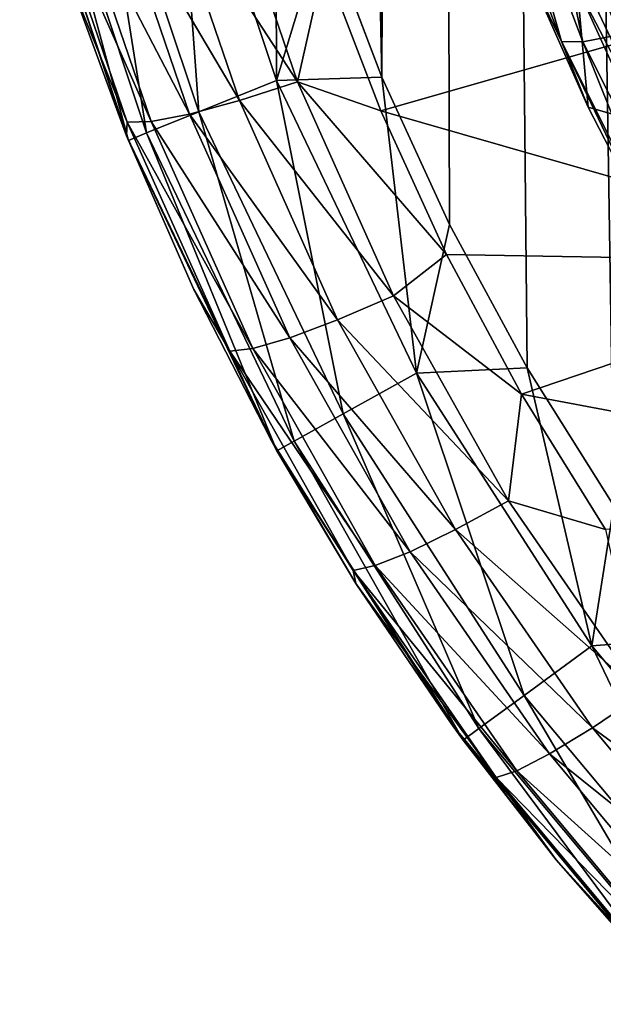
# Model space of a CAD drawing. Header units: metres. Extents: x -104 to 104, y -111 to 38.
# Tile 1 of 256: x -15.47 to -12.08, y -106.01 to -100.29. Entities that reach past the tile are written whole.
import ezdxf

# ---------------------------------------------------------------- set-up
doc = ezdxf.new("R2010")
doc.units = ezdxf.units.M
doc.layers.add('solid_509367_AD153', color=7, linetype='CONTINUOUS')

msp = doc.modelspace()

# ---------------------------------------------------------------- linework, layer by layer
at = {"layer": 'solid_509367_AD153'}
for points in [[(-13.306856, -22.336416, 19), (-15.078767, -28.81238, 19), (-13.366148, -100.621399, 19)], [(-13.306856, -22.336416, 19), (-13.366148, -100.621399, 19), (-12.973445, -101.476456, 19)], [(-13.306856, -22.336416, 19), (-12.020095, -103.109848, 19), (-11.469076, -103.872032, 19)], [(-11.061666, -23.528255, 19), (-13.306856, -22.336416, 19), (-11.469076, -103.872032, 19)], [(-13.306856, -22.336416, 19), (-12.523104, -102.308563, 19), (-12.020095, -103.109848, 19)], [(-13.306856, -22.336416, 19), (-12.973445, -101.476456, 19), (-12.523104, -102.308563, 19)], [(-15.078767, -28.81238, 19), (-13.703911, -99.736122, 19), (-13.366148, -100.621399, 19)], [(-15.043208, -98.979599, 18.561077), (-14.429806, -100.823555, 18.561077), (-14.572112, -98.85495, 18.886271)], [(-14.572112, -98.85495, 18.886271), (-13.977919, -100.641159, 18.886271), (-13.984571, -98.830017, 19)], [(-14.429806, -100.823555, 18.561077), (-13.977919, -100.641159, 18.886271), (-14.572112, -98.85495, 18.886271)], [(-13.977919, -100.641159, 18.886271), (-13.703911, -99.736122, 19), (-13.984571, -98.830017, 19)], [(-15.357953, -99.062874, 18.074024), (-14.731716, -100.945412, 18.074024), (-15.043208, -98.979599, 18.561077)], [(-14.731716, -100.945412, 18.074024), (-14.429806, -100.823555, 18.561077), (-15.043208, -98.979599, 18.561077)], [(-12.173955, -99.072105, 3.523459), (-11.70987, -100.294731, 3.683016), (-11.818828, -98.992332, 3.261863)], [(-15.357953, -99.062874, 18.074024), (-15.468336, -99.092079, 17.5), (-14.837599, -100.988144, 17.5)], [(-15.357953, -99.062874, 18.074024), (-14.837599, -100.988144, 17.5), (-14.731716, -100.945412, 18.074024)], [(-12.467357, -99.122299, 3.858582), (-11.991868, -100.374962, 4.022059), (-12.173955, -99.072105, 3.523459)], [(-11.991868, -100.374962, 4.022059), (-11.70987, -100.294731, 3.683016), (-12.173955, -99.072105, 3.523459)], [(-15.468336, -99.092079, 17.5), (-15.183109, -100.048416, -4.755742), (-14.848351, -100.961433, -4.639214)], [(-14.837599, -100.988144, 17.5), (-15.468336, -99.092079, 17.5), (-14.848351, -100.961433, -4.639214)], [(-12.813871, -99.125488, 4.679236), (-12.510713, -100.025955, 5.144032), (-12.32449, -100.414749, 4.847489)], [(-12.813871, -99.125488, 4.679236), (-12.32449, -100.414749, 4.847489), (-12.684294, -99.140396, 4.250401)], [(-12.684294, -99.140396, 4.250401), (-12.20023, -100.415649, 4.416827), (-12.467357, -99.122299, 3.858582)], [(-12.32449, -100.414749, 4.847489), (-12.20023, -100.415649, 4.416827), (-12.684294, -99.140396, 4.250401)], [(-12.20023, -100.415649, 4.416827), (-11.991868, -100.374962, 4.022059), (-12.467357, -99.122299, 3.858582)], [(-14.643489, -99.437752, -6.086975), (-14.295762, -99.359367, -6.249285), (-13.855794, -100.648148, -6.068159)], [(-13.855794, -100.648148, -6.068159), (-14.295762, -99.359367, -6.249285), (-13.701535, -99.958511, -6.216615)], [(-15.171216, -99.51194, -5.522039), (-14.942093, -99.489792, -5.838922), (-14.482564, -100.835869, -5.649744)], [(-14.942093, -99.489792, -5.838922), (-14.643489, -99.437752, -6.086975), (-14.192997, -100.757355, -5.901516)], [(-14.482564, -100.835869, -5.649744), (-14.942093, -99.489792, -5.838922), (-14.192997, -100.757355, -5.901516)], [(-14.192997, -100.757355, -5.901516), (-14.643489, -99.437752, -6.086975), (-13.855794, -100.648148, -6.068159)], [(-14.844416, -100.881828, -4.964104), (-15.183109, -100.048416, -4.755742), (-15.315238, -99.502678, -5.157931)], [(-15.315238, -99.502678, -5.157931), (-15.171216, -99.51194, -5.522039), (-14.704753, -100.878319, -5.330006)], [(-14.844416, -100.881828, -4.964104), (-15.315238, -99.502678, -5.157931), (-14.704753, -100.878319, -5.330006)], [(-14.704753, -100.878319, -5.330006), (-15.171216, -99.51194, -5.522039), (-14.482564, -100.835869, -5.649744)], [(-13.977919, -100.641159, 18.886271), (-13.366148, -100.621399, 19), (-13.703911, -99.736122, 19)], [(-13.855794, -100.648148, -6.068159), (-13.701535, -99.958511, -6.216615), (-13.372116, -100.816902, -6.095976)], [(-11.142272, -100.179703, -6.185528), (-13.372116, -100.816902, -6.095976), (-13.701535, -99.958511, -6.216615)], [(-12.068707, -99.995857, 14.683314), (-11.646361, -101.223114, 14.281035), (-12.20088, -100.052238, 14.266515)], [(-14.844416, -100.881828, -4.964104), (-14.848351, -100.961433, -4.639214), (-15.183109, -100.048416, -4.755742)], [(-12.170655, -100.795998, 5.22853), (-12.510713, -100.025955, 5.144032), (-12.234457, -100.097084, 13.879621)], [(-12.32449, -100.414749, 4.847489), (-12.510713, -100.025955, 5.144032), (-12.170655, -100.795998, 5.22853)], [(-12.20088, -100.052238, 14.266515), (-11.646361, -101.223114, 14.281035), (-12.234457, -100.097084, 13.879621)], [(-12.170655, -100.795998, 5.22853), (-12.234457, -100.097084, 13.879621), (-11.878839, -100.877914, 13.887547)], [(-11.646361, -101.223114, 14.281035), (-11.878839, -100.877914, 13.887547), (-12.234457, -100.097084, 13.879621)], [(-11.142272, -100.179703, -6.185528), (-10.304474, -101.697472, -5.97222), (-13.372116, -100.816902, -6.095976)], [(-12.20023, -100.415649, 4.416827), (-11.587182, -101.636108, 4.57214), (-11.991868, -100.374962, 4.022059)], [(-12.32449, -100.414749, 4.847489), (-12.170655, -100.795998, 5.22853), (-11.786334, -101.537903, 5.308775)], [(-12.32449, -100.414749, 4.847489), (-11.786334, -101.537903, 5.308775), (-11.704693, -101.648636, 5.004512)], [(-12.32449, -100.414749, 4.847489), (-11.704693, -101.648636, 5.004512), (-12.20023, -100.415649, 4.416827)], [(-11.704693, -101.648636, 5.004512), (-11.587182, -101.636108, 4.57214), (-12.20023, -100.415649, 4.416827)], [(-13.977919, -100.641159, 18.886271), (-13.165725, -102.339386, 18.886271), (-13.366148, -100.621399, 19)], [(-13.165725, -102.339386, 18.886271), (-12.973445, -101.476456, 19), (-13.366148, -100.621399, 19)], [(-14.429806, -100.823555, 18.561077), (-13.591354, -102.576675, 18.561077), (-13.977919, -100.641159, 18.886271)], [(-14.192997, -100.757355, -5.901516), (-13.855794, -100.648148, -6.068159), (-13.299473, -101.891991, -5.893348)], [(-13.591354, -102.576675, 18.561077), (-13.165725, -102.339386, 18.886271), (-13.977919, -100.641159, 18.886271)], [(-13.855794, -100.648148, -6.068159), (-13.372116, -100.816902, -6.095976), (-12.990798, -101.651207, -5.978722)], [(-13.299473, -101.891991, -5.893348), (-13.855794, -100.648148, -6.068159), (-12.990798, -101.651207, -5.978722)], [(-14.482564, -100.835869, -5.649744), (-14.192997, -100.757355, -5.901516), (-13.623346, -102.031006, -5.722517)], [(-13.623346, -102.031006, -5.722517), (-14.192997, -100.757355, -5.901516), (-13.299473, -101.891991, -5.893348)], [(-11.786334, -101.537903, 5.308775), (-12.170655, -100.795998, 5.22853), (-11.878839, -100.877914, 13.887547)], [(-14.731716, -100.945412, 18.074024), (-13.875723, -102.735214, 18.074024), (-14.429806, -100.823555, 18.561077)], [(-14.704753, -100.878319, -5.330006), (-14.482564, -100.835869, -5.649744), (-13.901466, -102.135109, -5.467147)], [(-13.901466, -102.135109, -5.467147), (-14.482564, -100.835869, -5.649744), (-13.623346, -102.031006, -5.722517)], [(-13.875723, -102.735214, 18.074024), (-13.591354, -102.576675, 18.561077), (-14.429806, -100.823555, 18.561077)], [(-10.304474, -101.697472, -5.97222), (-12.990798, -101.651207, -5.978722), (-13.372116, -100.816902, -6.095976)], [(-14.249014, -102.213051, -4.777013), (-14.848351, -100.961433, -4.639214), (-14.844416, -100.881828, -4.964104)], [(-14.844416, -100.881828, -4.964104), (-14.704753, -100.878319, -5.330006), (-14.114873, -102.197205, -5.14465)], [(-14.249014, -102.213051, -4.777013), (-14.844416, -100.881828, -4.964104), (-14.114873, -102.197205, -5.14465)], [(-14.114873, -102.197205, -5.14465), (-14.704753, -100.878319, -5.330006), (-13.901466, -102.135109, -5.467147)], [(-14.837599, -100.988144, 17.5), (-14.848351, -100.961433, -4.639214), (-14.457541, -101.854973, -4.525847)], [(-14.249014, -102.213051, -4.777013), (-14.457541, -101.854973, -4.525847), (-14.848351, -100.961433, -4.639214)], [(-14.731716, -100.945412, 18.074024), (-14.837599, -100.988144, 17.5), (-13.975452, -102.79081, 17.5)], [(-14.731716, -100.945412, 18.074024), (-13.975452, -102.79081, 17.5), (-13.875723, -102.735214, 18.074024)], [(-14.837599, -100.988144, 17.5), (-14.457541, -101.854973, -4.525847), (-14.013921, -102.721405, -4.415357)], [(-13.975452, -102.79081, 17.5), (-14.837599, -100.988144, 17.5), (-14.013921, -102.721405, -4.415357)], [(-13.165725, -102.339386, 18.886271), (-12.523104, -102.308563, 19), (-12.973445, -101.476456, 19)], [(-13.299473, -101.891991, -5.893348), (-12.990798, -101.651207, -5.978722), (-12.556364, -102.463097, -5.864618)], [(-10.304474, -101.697472, -5.97222), (-12.556364, -102.463097, -5.864618), (-12.990798, -101.651207, -5.978722)], [(-10.304474, -101.697472, -5.97222), (-9.259171, -103.081192, -5.777751), (-12.556364, -102.463097, -5.864618)], [(-14.249014, -102.213051, -4.777013), (-14.013921, -102.721405, -4.415357), (-14.457541, -101.854973, -4.525847)], [(-13.623346, -102.031006, -5.722517), (-13.299473, -101.891991, -5.893348), (-12.631152, -103.080734, -5.726281)], [(-12.631152, -103.080734, -5.726281), (-13.299473, -101.891991, -5.893348), (-12.556364, -102.463097, -5.864618)], [(-13.901466, -102.135109, -5.467147), (-13.623346, -102.031006, -5.722517), (-12.938978, -103.248291, -5.551438)], [(-12.938978, -103.248291, -5.551438), (-13.623346, -102.031006, -5.722517), (-12.631152, -103.080734, -5.726281)], [(-14.114873, -102.197205, -5.14465), (-13.901466, -102.135109, -5.467147), (-13.203319, -103.3769, -5.292624)], [(-13.203319, -103.3769, -5.292624), (-13.901466, -102.135109, -5.467147), (-12.938978, -103.248291, -5.551438)], [(-14.249014, -102.213051, -4.777013), (-14.114873, -102.197205, -5.14465), (-13.406151, -103.457802, -4.967484)], [(-13.533646, -103.485481, -4.598185), (-14.013921, -102.721405, -4.415357), (-14.249014, -102.213051, -4.777013)], [(-13.533646, -103.485481, -4.598185), (-14.249014, -102.213051, -4.777013), (-13.406151, -103.457802, -4.967484)], [(-13.406151, -103.457802, -4.967484), (-14.114873, -102.197205, -5.14465), (-13.203319, -103.3769, -5.292624)], [(-13.591354, -102.576675, 18.561077), (-12.540932, -104.211624, 18.561077), (-13.165725, -102.339386, 18.886271)], [(-13.165725, -102.339386, 18.886271), (-12.148197, -103.923126, 18.886271), (-12.523104, -102.308563, 19)], [(-12.540932, -104.211624, 18.561077), (-12.148197, -103.923126, 18.886271), (-13.165725, -102.339386, 18.886271)], [(-12.148197, -103.923126, 18.886271), (-12.020095, -103.109848, 19), (-12.523104, -102.308563, 19)], [(-12.631152, -103.080734, -5.726281), (-12.556364, -102.463097, -5.864618), (-12.068495, -103.248619, -5.75422)], [(-9.259171, -103.081192, -5.777751), (-12.068495, -103.248619, -5.75422), (-12.556364, -102.463097, -5.864618)], [(-13.875723, -102.735214, 18.074024), (-12.803322, -104.404366, 18.074024), (-13.591354, -102.576675, 18.561077)], [(-12.803322, -104.404366, 18.074024), (-12.540932, -104.211624, 18.561077), (-13.591354, -102.576675, 18.561077)], [(-13.975452, -102.79081, 17.5), (-14.013921, -102.721405, -4.415357), (-13.517523, -103.560707, -4.308094)], [(-13.533646, -103.485481, -4.598185), (-13.517523, -103.560707, -4.308094), (-14.013921, -102.721405, -4.415357)], [(-13.875723, -102.735214, 18.074024), (-13.975452, -102.79081, 17.5), (-12.895344, -104.471962, 17.5)], [(-13.875723, -102.735214, 18.074024), (-12.895344, -104.471962, 17.5), (-12.803322, -104.404366, 18.074024)], [(-13.975452, -102.79081, 17.5), (-13.517523, -103.560707, -4.308094), (-12.965568, -104.37561, -4.204624)], [(-12.895344, -104.471962, 17.5), (-13.975452, -102.79081, 17.5), (-12.965568, -104.37561, -4.204624)], [(-12.938978, -103.248291, -5.551438), (-12.631152, -103.080734, -5.726281), (-11.856174, -104.2043, -5.568374)], [(-11.856174, -104.2043, -5.568374), (-12.631152, -103.080734, -5.726281), (-12.068495, -103.248619, -5.75422)], [(-12.148197, -103.923126, 18.886271), (-11.469076, -103.872032, 19), (-12.020095, -103.109848, 19)], [(-13.203319, -103.3769, -5.292624), (-12.938978, -103.248291, -5.551438), (-12.145349, -104.398895, -5.389731)], [(-12.145349, -104.398895, -5.389731), (-12.938978, -103.248291, -5.551438), (-11.856174, -104.2043, -5.568374)], [(-13.406151, -103.457802, -4.967484), (-13.203319, -103.3769, -5.292624), (-12.393672, -104.550728, -5.127654)], [(-12.393672, -104.550728, -5.127654), (-13.203319, -103.3769, -5.292624), (-12.145349, -104.398895, -5.389731)], [(-13.533646, -103.485481, -4.598185), (-13.406151, -103.457802, -4.967484), (-12.584214, -104.649445, -4.800009)], [(-12.703984, -104.688324, -4.429137), (-13.517523, -103.560707, -4.308094), (-13.533646, -103.485481, -4.598185)], [(-12.703984, -104.688324, -4.429137), (-13.533646, -103.485481, -4.598185), (-12.584214, -104.649445, -4.800009)], [(-12.584214, -104.649445, -4.800009), (-13.406151, -103.457802, -4.967484), (-12.393672, -104.550728, -5.127654)], [(-12.703984, -104.688324, -4.429137), (-12.965568, -104.37561, -4.204624), (-13.517523, -103.560707, -4.308094)], [(-12.148197, -103.923126, 18.886271), (-10.941205, -105.367699, 18.886271), (-11.469076, -103.872032, 19)], [(-12.540932, -104.211624, 18.561077), (-11.294919, -105.702888, 18.561077), (-12.148197, -103.923126, 18.886271)], [(-11.294919, -105.702888, 18.561077), (-10.941205, -105.367699, 18.886271), (-12.148197, -103.923126, 18.886271)], [(-12.803322, -104.404366, 18.074024), (-11.53124, -105.926842, 18.074024), (-12.540932, -104.211624, 18.561077)], [(-11.53124, -105.926842, 18.074024), (-11.294919, -105.702888, 18.561077), (-12.540932, -104.211624, 18.561077)], [(-12.145349, -104.398895, -5.389731), (-11.856174, -104.2043, -5.568374), (-10.980596, -105.253014, -5.420987)], [(-12.895344, -104.471962, 17.5), (-12.965568, -104.37561, -4.204624), (-12.355442, -105.16613, -4.104313)], [(-12.703984, -104.688324, -4.429137), (-12.355442, -105.16613, -4.104313), (-12.965568, -104.37561, -4.204624)], [(-12.803322, -104.404366, 18.074024), (-12.895344, -104.471962, 17.5), (-11.614119, -106.005379, 17.5)], [(-12.803322, -104.404366, 18.074024), (-11.614119, -106.005379, 17.5), (-11.53124, -105.926842, 18.074024)], [(-12.393672, -104.550728, -5.127654), (-12.145349, -104.398895, -5.389731), (-11.248645, -105.472908, -5.238788)], [(-11.248645, -105.472908, -5.238788), (-12.145349, -104.398895, -5.389731), (-10.980596, -105.253014, -5.420987)], [(-12.895344, -104.471962, 17.5), (-12.355442, -105.16613, -4.104313), (-11.690907, -105.923775, -4.007507)], [(-11.614119, -106.005379, 17.5), (-12.895344, -104.471962, 17.5), (-11.690907, -105.923775, -4.007507)], [(-12.584214, -104.649445, -4.800009), (-12.393672, -104.550728, -5.127654), (-11.478827, -105.646469, -4.973657)], [(-11.478827, -105.646469, -4.973657), (-12.393672, -104.550728, -5.127654), (-11.248645, -105.472908, -5.238788)], [(-12.703984, -104.688324, -4.429137), (-12.584214, -104.649445, -4.800009), (-11.655448, -105.761864, -4.64367)], [(-11.766468, -105.811218, -4.271324), (-12.355442, -105.16613, -4.104313), (-12.703984, -104.688324, -4.429137)], [(-11.766468, -105.811218, -4.271324), (-12.703984, -104.688324, -4.429137), (-11.655448, -105.761864, -4.64367)], [(-11.655448, -105.761864, -4.64367), (-12.584214, -104.649445, -4.800009), (-11.478827, -105.646469, -4.973657)], [(-11.766468, -105.811218, -4.271324), (-11.690907, -105.923775, -4.007507), (-12.355442, -105.16613, -4.104313)]]:
    msp.add_3dface(points, dxfattribs=at)

doc.saveas('drawing.dxf')
